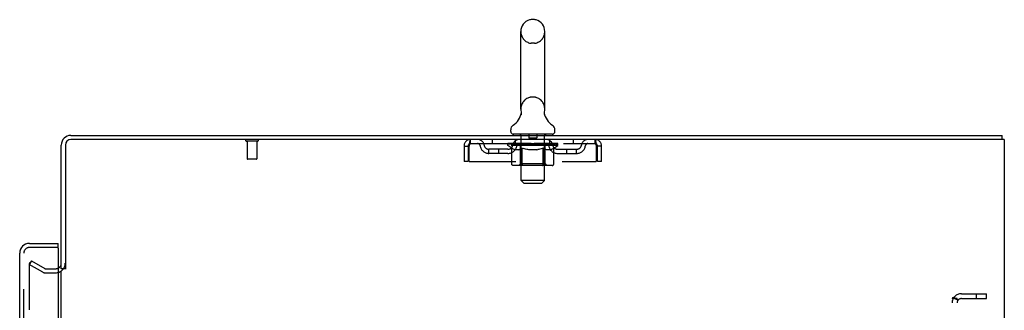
# Model space of a CAD drawing. Header units: inches. Extents: x 0 to 215, y 0 to 139.
# Tile 20 of 21: x 122 to 147, y 92 to 100. Entities that reach past the tile are written whole.
import ezdxf

# ---------------------------------------------------------------- set-up
doc = ezdxf.new("R2010")
doc.units = ezdxf.units.IN
doc.header["$LTSCALE"] = 11.804375
doc.header["$MEASUREMENT"] = 0
doc.linetypes.add('HIDDEN', pattern=[0.2, 0.1, -0.1])
doc.layers.get('0').update_dxf_attribs({"linetype": 'CONTINUOUS'})
for name, color, linetype in [('DEFAULT_2', 8, 'HIDDEN'), ('DOOR_ASSEMBLY', 7, 'CONTINUOUS'), ('SUBPANEL', 7, 'CONTINUOUS')]:
    doc.layers.add(name, color=color, linetype=linetype)

msp = doc.modelspace()

# ---------------------------------------------------------------- linework, layer by layer
at = {"color": 7, "linetype": 'Continuous'}
for p, q in [((134.7, 99.631), (134.613, 99.631)), ((134.351, 97.356), (134.351, 99.331)), ((134.963, 97.356), (134.963, 99.331)), ((134.951, 97.266), (134.952, 97.272)), ((134.951, 97.262), (134.951, 97.267)), ((134.951, 97.257), (134.951, 97.262)), ((134.951, 97.252), (134.951, 97.257)), ((134.951, 97.247), (134.951, 97.252)), ((134.951, 97.242), (134.951, 97.247)), ((134.952, 97.237), (134.951, 97.242)), ((134.952, 97.271), (134.953, 97.276)), ((134.953, 97.227), (134.952, 97.232)), ((134.953, 97.276), (134.954, 97.281)), ((134.954, 97.223), (134.953, 97.227)), ((134.954, 97.281), (134.955, 97.286)), ((134.357, 97.212), (134.355, 97.208)), ((134.955, 97.218), (134.954, 97.223)), ((134.094, 96.784), (134.094, 96.823)), ((135.219, 96.784), (135.219, 96.823)), ((134.157, 96.715), (134.157, 96.685)), ((135.157, 96.715), (134.157, 96.715)), ((135.157, 96.715), (135.157, 96.685)), ((146.601, 96.581), (146.567, 96.581)), ((146.605, 96.581), (146.605, 96.685)), ((122.761, 93.289), (122.657, 93.289))]:
    msp.add_line(p, q, dxfattribs=at)
at = {"color": 3, "linetype": 'Continuous'}
for p, q in [((122.903, 96.685), (146.605, 96.685)), ((146.567, 96.581), (122.903, 96.581)), ((146.657, 96.581), (146.601, 96.581)), ((146.657, 96.581), (146.657, 10.789)), ((122.657, 93.289), (122.657, 96.439)), ((122.761, 96.439), (122.761, 93.278)), ((122.657, 14.133), (122.657, 93.237))]:
    msp.add_line(p, q, dxfattribs=at)
at = {"color": 7, "linetype": 'Continuous'}
for points in [[(134.359, 97.286), (134.36, 97.281), (134.361, 97.277), (134.361, 97.272), (134.362, 97.267), (134.362, 97.262), (134.363, 97.257), (134.363, 97.252), (134.362, 97.247), (134.362, 97.242), (134.362, 97.237), (134.361, 97.232), (134.36, 97.227), (134.359, 97.222), (134.358, 97.217), (134.357, 97.212)], [(134.952, 97.232), (134.952, 97.237), (134.951, 97.242)]]:
    msp.add_lwpolyline(points, dxfattribs=at)
for centre, radius, start, end in [((134.657, 99.331), 0.306, 105.6303, 180), ((134.613, 99.487), 0.144, 90, 105.6303), ((134.7, 99.487), 0.144, 74.3697, 90), ((134.657, 99.331), 0.306, 0, 74.3697), ((133.859, 97.372), 0.523, 304.6624, 347.2389), ((134.657, 97.356), 0.306, 180, 193.2053), ((135.455, 97.372), 0.523, 192.7611, 235.3376), ((134.657, 97.356), 0.306, 346.7947, 360), ((134.238, 96.823), 0.144, 124.6624, 180), ((134.163, 96.784), 0.069, 180, 265), ((135.15, 96.784), 0.069, 275, 360), ((135.075, 96.823), 0.144, 360, 55.3376)]:
    msp.add_arc(centre, radius, start, end, dxfattribs=at)
at = {"color": 3, "linetype": 'Continuous'}
for centre, radius, start, end in [((122.903, 96.439), 0.246, 90, 180), ((122.903, 96.439), 0.142, 90, 180), ((122.514, 93.432), 0.142, 296.4703, 360)]:
    msp.add_arc(centre, radius, start, end, dxfattribs=at)
at = {"layer": 'DEFAULT_2', "color": 8, "linetype": 'HIDDEN'}
for p, q in [((134.7, 99.031), (134.613, 99.031)), ((134.7, 97.656), (134.613, 97.656)), ((127.653, 96.538), (127.369, 96.538)), ((127.387, 96.538), (127.387, 96.091)), ((127.635, 96.538), (127.635, 96.091)), ((133.074, 96.477), (133.074, 96.581)), ((133.074, 96.477), (136.24, 96.477)), ((133.625, 96.581), (133.625, 96.477)), ((134.025, 96.47), (134.025, 96.475)), ((134.145, 96.474), (134.025, 96.475)), ((134.033, 96.47), (134.033, 96.477)), ((134.062, 96.47), (134.062, 96.477)), ((134.108, 96.47), (134.108, 96.477)), ((134.145, 96.47), (134.145, 96.474)), ((134.172, 96.47), (134.172, 96.477)), ((134.219, 96.477), (134.219, 96.581)), ((134.25, 96.47), (134.25, 96.477)), ((134.284, 96.467), (134.284, 96.474)), ((134.337, 96.715), (134.337, 96.685)), ((134.34, 96.47), (134.34, 96.477)), ((134.357, 95.534), (134.357, 96.685)), ((134.358, 96.467), (134.358, 96.476)), ((134.44, 96.47), (134.44, 96.477)), ((134.446, 96.467), (134.446, 96.476)), ((134.542, 96.47), (134.657, 96.477)), ((134.547, 96.47), (134.547, 96.477)), ((134.547, 96.47), (134.547, 96.477)), ((134.547, 96.477), (134.547, 96.477)), ((134.552, 96.705), (134.552, 96.625)), ((134.752, 96.615), (134.562, 96.615)), ((134.657, 96.47), (134.657, 96.477)), ((134.657, 96.477), (134.771, 96.47)), ((134.762, 96.705), (134.762, 96.625)), ((134.766, 96.47), (134.766, 96.477)), ((134.766, 96.477), (134.767, 96.477)), ((134.767, 96.47), (134.767, 96.477)), ((134.867, 96.467), (134.867, 96.476)), ((134.873, 96.47), (134.873, 96.477)), ((134.956, 96.467), (134.956, 96.476)), ((134.957, 95.534), (134.957, 96.685)), ((134.973, 96.47), (134.973, 96.477)), ((134.977, 96.715), (134.977, 96.685)), ((135.029, 96.467), (135.029, 96.474)), ((135.064, 96.47), (135.064, 96.477)), ((135.094, 96.477), (135.094, 96.581)), ((135.142, 96.47), (135.142, 96.477)), ((135.205, 96.47), (135.205, 96.477)), ((135.252, 96.47), (135.252, 96.477)), ((135.28, 96.47), (135.28, 96.477)), ((135.29, 96.43), (135.29, 96.477)), ((135.688, 96.581), (135.688, 96.477)), ((136.24, 96.581), (136.24, 96.477)), ((132.907, 96.414), (132.907, 96.019)), ((132.907, 96.414), (133.011, 96.414)), ((133.011, 96.414), (133.011, 96.019)), ((133.041, 96.019), (133.041, 96.414)), ((133.542, 96.226), (133.542, 96.33)), ((134.025, 96.33), (133.542, 96.33)), ((134.025, 96.226), (133.542, 96.226)), ((133.792, 96.226), (133.792, 96.33)), ((134.023, 96.43), (134.023, 96.47)), ((134.023, 96.47), (134.33, 96.47)), ((134.12, 96.363), (134.023, 96.43)), ((135.29, 96.43), (134.023, 96.43)), ((134.042, 96.467), (134.042, 96.47)), ((134.042, 96.467), (135.272, 96.467)), ((134.051, 96.467), (134.051, 96.47)), ((134.052, 96.467), (134.052, 96.47)), ((134.078, 96.467), (134.078, 96.47)), ((134.08, 96.467), (134.08, 96.47)), ((134.12, 95.956), (134.12, 96.363)), ((134.12, 96.363), (134.135, 96.352)), ((134.123, 96.467), (134.123, 96.47)), ((134.125, 96.467), (134.125, 96.47)), ((134.15, 96.344), (134.135, 96.353)), ((134.165, 96.336), (134.15, 96.344)), ((134.179, 96.329), (134.164, 96.336)), ((134.173, 96.467), (134.173, 96.47)), ((134.174, 96.467), (134.174, 96.47)), ((134.177, 96.467), (134.177, 96.47)), ((134.193, 96.323), (134.179, 96.329)), ((134.184, 96.467), (134.184, 96.47)), ((134.184, 96.467), (134.184, 96.47)), ((134.187, 96.467), (134.187, 96.47)), ((134.191, 96.467), (134.191, 96.471)), ((134.207, 96.319), (134.193, 96.323)), ((134.195, 96.467), (134.195, 96.47)), ((134.301, 96.319), (134.207, 96.319)), ((134.209, 96.467), (134.209, 96.47)), ((134.227, 96.467), (134.227, 96.47)), ((134.228, 96.467), (134.228, 96.473)), ((134.248, 96.467), (134.248, 96.47)), ((134.248, 96.467), (134.248, 96.47)), ((134.259, 96.467), (134.259, 96.47)), ((134.263, 96.467), (134.263, 96.47)), ((134.273, 96.467), (134.273, 96.47)), ((134.3, 96.467), (134.3, 96.47)), ((134.301, 96.319), (134.316, 96.323)), ((134.303, 96.467), (134.303, 96.47)), ((134.33, 96.329), (134.315, 96.323)), ((134.33, 96.467), (134.33, 96.47)), ((134.344, 96.336), (134.33, 96.329)), ((134.397, 96.47), (134.335, 96.47)), ((134.344, 95.959), (134.344, 96.427)), ((134.359, 96.343), (134.344, 96.336)), ((134.347, 96.467), (134.347, 96.47)), ((134.352, 96.467), (134.352, 96.47)), ((134.373, 96.352), (134.358, 96.343)), ((134.362, 96.467), (134.362, 96.47)), ((134.373, 96.467), (134.373, 96.47)), ((134.388, 96.362), (134.373, 96.352)), ((134.388, 95.956), (134.388, 96.362)), ((134.388, 96.362), (134.417, 96.352)), ((134.397, 96.467), (134.397, 96.47)), ((134.472, 96.47), (134.413, 96.47)), ((134.446, 96.343), (134.417, 96.352)), ((134.433, 96.467), (134.433, 96.47)), ((134.444, 96.467), (134.444, 96.47)), ((134.474, 96.336), (134.445, 96.344)), ((134.449, 96.467), (134.449, 96.47)), ((134.456, 96.467), (134.456, 96.471)), ((134.472, 96.467), (134.472, 96.47)), ((134.502, 96.329), (134.474, 96.336)), ((134.552, 96.47), (134.498, 96.47)), ((134.53, 96.323), (134.502, 96.329)), ((134.511, 96.467), (134.511, 96.47)), ((134.558, 96.319), (134.53, 96.323)), ((134.547, 96.467), (134.547, 96.47)), ((134.551, 96.467), (134.551, 96.471)), ((134.552, 96.467), (134.552, 96.47)), ((134.553, 96.467), (134.553, 96.47)), ((134.756, 96.319), (134.558, 96.319)), ((134.636, 96.47), (134.588, 96.47)), ((134.593, 96.467), (134.593, 96.47)), ((134.636, 96.467), (134.636, 96.47)), ((134.654, 96.471), (134.654, 96.47)), ((134.654, 96.467), (134.654, 96.471)), ((134.654, 96.467), (134.654, 96.47)), ((134.659, 96.467), (134.659, 96.471)), ((134.659, 96.471), (134.659, 96.47)), ((134.659, 96.467), (134.659, 96.47)), ((134.678, 96.467), (134.678, 96.47)), ((134.678, 96.47), (134.726, 96.47)), ((134.72, 96.467), (134.72, 96.47)), ((134.756, 96.319), (134.783, 96.323)), ((134.761, 96.467), (134.761, 96.47)), ((134.761, 96.467), (134.761, 96.47)), ((134.761, 96.47), (134.816, 96.47)), ((134.762, 96.467), (134.762, 96.471)), ((134.766, 96.467), (134.766, 96.47)), ((134.811, 96.329), (134.783, 96.323)), ((134.803, 96.467), (134.803, 96.47)), ((134.839, 96.336), (134.811, 96.329)), ((134.866, 96.343), (134.838, 96.335)), ((134.842, 96.467), (134.842, 96.47)), ((134.842, 96.47), (134.901, 96.47)), ((134.857, 96.467), (134.857, 96.471)), ((134.865, 96.467), (134.865, 96.47)), ((134.895, 96.352), (134.866, 96.343)), ((134.87, 96.467), (134.87, 96.47)), ((134.881, 96.467), (134.881, 96.47)), ((134.923, 96.361), (134.894, 96.352)), ((134.917, 96.467), (134.917, 96.47)), ((134.917, 96.47), (134.979, 96.47)), ((134.923, 95.956), (134.923, 96.361)), ((134.923, 96.361), (134.937, 96.352)), ((134.951, 96.343), (134.937, 96.352)), ((134.941, 96.467), (134.941, 96.47)), ((134.965, 96.336), (134.951, 96.343)), ((134.952, 96.467), (134.952, 96.47)), ((134.962, 96.467), (134.962, 96.47)), ((134.978, 96.329), (134.965, 96.336)), ((134.967, 96.467), (134.967, 96.47)), ((134.969, 95.959), (134.969, 96.427)), ((134.992, 96.323), (134.978, 96.329)), ((134.984, 96.467), (134.984, 96.47)), ((134.984, 96.47), (135.185, 96.47)), ((135.005, 96.319), (134.992, 96.323)), ((135.109, 96.319), (135.005, 96.319)), ((135.011, 96.467), (135.011, 96.47)), ((135.014, 96.467), (135.014, 96.47)), ((135.041, 96.467), (135.041, 96.47)), ((135.05, 96.467), (135.05, 96.47)), ((135.054, 96.467), (135.054, 96.47)), ((135.065, 96.467), (135.065, 96.47)), ((135.065, 96.467), (135.065, 96.47)), ((135.086, 96.467), (135.086, 96.473)), ((135.086, 96.467), (135.086, 96.47)), ((135.104, 96.467), (135.104, 96.47)), ((135.109, 96.319), (135.123, 96.323)), ((135.118, 96.467), (135.118, 96.47)), ((135.136, 96.329), (135.122, 96.323)), ((135.123, 96.467), (135.123, 96.471)), ((135.126, 96.467), (135.126, 96.47)), ((135.13, 96.467), (135.13, 96.47)), ((135.13, 96.467), (135.13, 96.47)), ((135.149, 96.336), (135.136, 96.329)), ((135.137, 96.467), (135.137, 96.47)), ((135.14, 96.467), (135.14, 96.47)), ((135.14, 96.467), (135.14, 96.47)), ((135.163, 96.343), (135.149, 96.335)), ((135.177, 96.351), (135.163, 96.343)), ((135.191, 96.361), (135.177, 96.351)), ((135.188, 96.467), (135.188, 96.47)), ((135.191, 96.467), (135.191, 96.47)), ((135.191, 96.361), (135.29, 96.43)), ((135.191, 95.956), (135.191, 96.361)), ((135.234, 96.467), (135.234, 96.47)), ((135.236, 96.467), (135.236, 96.47)), ((135.262, 96.467), (135.262, 96.47)), ((135.263, 96.467), (135.263, 96.47)), ((135.272, 96.467), (135.272, 96.47)), ((135.288, 96.33), (135.771, 96.33)), ((135.288, 96.226), (135.771, 96.226)), ((135.521, 96.226), (135.521, 96.33)), ((135.771, 96.226), (135.771, 96.33)), ((136.273, 96.414), (136.273, 96.019)), ((136.303, 96.019), (136.303, 96.414)), ((136.407, 96.414), (136.303, 96.414)), ((136.407, 96.019), (136.407, 96.414)), ((127.625, 96.081), (127.397, 96.081)), ((133.011, 96.019), (132.907, 96.019)), ((133.041, 96.019), (136.273, 96.019)), ((136.407, 96.019), (136.303, 96.019)), ((135.148, 95.919), (134.163, 95.919)), ((134.344, 95.959), (134.304, 95.919)), ((134.969, 95.959), (134.344, 95.959)), ((134.902, 95.919), (134.904, 95.919)), ((134.909, 95.921), (134.912, 95.923)), ((134.912, 95.923), (134.914, 95.926)), ((134.969, 95.959), (135.009, 95.919)), ((134.426, 95.465), (134.357, 95.534)), ((134.957, 95.534), (134.357, 95.534)), ((134.888, 95.465), (134.957, 95.534)), ((134.426, 95.465), (134.888, 95.465)), ((121.896, 93.49), (121.844, 93.4)), ((121.896, 93.49), (122.236, 93.293)), ((121.844, 93.42), (121.844, 13.951)), ((122.184, 93.203), (121.844, 93.4)), ((122.252, 93.289), (122.514, 93.289)), ((122.252, 93.185), (122.514, 93.185))]:
    msp.add_line(p, q, dxfattribs=at)
for points in [[(133.041, 96.414), (133.043, 96.433), (133.045, 96.451), (133.048, 96.469), (133.05, 96.487), (133.053, 96.503), (133.055, 96.518), (133.057, 96.532), (133.06, 96.545), (133.062, 96.555), (133.064, 96.565), (133.067, 96.572), (133.069, 96.577), (133.071, 96.58), (133.074, 96.581)], [(133.041, 96.414), (133.043, 96.421), (133.045, 96.428), (133.048, 96.435), (133.05, 96.441), (133.053, 96.448), (133.055, 96.453), (133.057, 96.459), (133.06, 96.463), (133.062, 96.467), (133.064, 96.471), (133.067, 96.474), (133.069, 96.475), (133.071, 96.477), (133.074, 96.477)], [(136.24, 96.581), (136.242, 96.58), (136.244, 96.577), (136.247, 96.572), (136.249, 96.565), (136.252, 96.555), (136.254, 96.545), (136.256, 96.532), (136.259, 96.518), (136.261, 96.503), (136.263, 96.487), (136.266, 96.469), (136.268, 96.451), (136.27, 96.433), (136.273, 96.414)], [(136.24, 96.477), (136.242, 96.477), (136.244, 96.475), (136.247, 96.474), (136.249, 96.471), (136.252, 96.467), (136.254, 96.463), (136.256, 96.459), (136.259, 96.453), (136.261, 96.448), (136.263, 96.441), (136.266, 96.435), (136.268, 96.428), (136.27, 96.421), (136.273, 96.414)], [(134.163, 95.919), (134.158, 95.919), (134.153, 95.92), (134.148, 95.921), (134.143, 95.923), (134.138, 95.926), (134.134, 95.929), (134.13, 95.932), (134.127, 95.936), (134.124, 95.941), (134.122, 95.945), (134.121, 95.95), (134.12, 95.956)], [(134.409, 95.919), (134.407, 95.919), (134.404, 95.92), (134.402, 95.921), (134.399, 95.923), (134.397, 95.926), (134.395, 95.929), (134.393, 95.932), (134.391, 95.936), (134.39, 95.941), (134.389, 95.945), (134.388, 95.95), (134.388, 95.956)], [(134.904, 95.919), (134.907, 95.92), (134.909, 95.921)], [(134.914, 95.926), (134.916, 95.929), (134.918, 95.932), (134.92, 95.936), (134.921, 95.941)], [(134.916, 95.929), (134.918, 95.932), (134.92, 95.936)], [(134.921, 95.941), (134.922, 95.945), (134.923, 95.95), (134.923, 95.956)], [(134.922, 95.945), (134.923, 95.95), (134.923, 95.956)], [(135.148, 95.919), (135.153, 95.919), (135.158, 95.92), (135.163, 95.921), (135.168, 95.923), (135.173, 95.926), (135.177, 95.929), (135.181, 95.932), (135.184, 95.936), (135.187, 95.941), (135.189, 95.945), (135.19, 95.95), (135.191, 95.956)], [(121.862, 93.44), (121.86, 93.439), (121.858, 93.439), (121.856, 93.438), (121.854, 93.438), (121.852, 93.437), (121.851, 93.435), (121.849, 93.434), (121.848, 93.432), (121.847, 93.43), (121.846, 93.428), (121.845, 93.426), (121.845, 93.424), (121.844, 93.422), (121.844, 93.42)], [(121.869, 93.437), (121.867, 93.438), (121.866, 93.439), (121.864, 93.439), (121.862, 93.44), (121.862, 93.44)]]:
    msp.add_lwpolyline(points, dxfattribs=at)
for centre, radius, start, end in [((134.657, 99.331), 0.306, 180, 254.3697), ((134.657, 99.331), 0.306, 285.6303, 360), ((134.613, 99.174), 0.144, 254.3697, 270), ((134.7, 99.174), 0.144, 270, 285.6303), ((134.657, 97.356), 0.306, 105.6303, 180), ((134.613, 97.512), 0.144, 90, 105.6303), ((134.7, 97.512), 0.144, 74.3697, 90), ((134.657, 97.356), 0.306, 0, 74.3697), ((127.369, 96.56), 0.0215, 90, 270), ((127.653, 96.56), 0.0215, 270, 90), ((133.074, 96.414), 0.167, 90, 180), ((133.074, 96.414), 0.063, 90, 180), ((133.253, 96.414), 0.167, 8.0716, 90), ((133.253, 96.415), 0.0625, 7.9863, 90), ((134.314, 96.414), 0.167, 90, 171.9284), ((134.163, 96.784), 0.069, 265, 270), ((134.314, 96.415), 0.0625, 90, 172.0137), ((134.327, 96.685), 0.03, 0, 90), ((134.542, 96.705), 0.01, 0, 90), ((134.562, 96.625), 0.01, 180, 270), ((134.752, 96.625), 0.01, 270, 360), ((134.772, 96.705), 0.01, 90, 180), ((134.987, 96.685), 0.03, 90, 180), ((134.999, 96.414), 0.167, 8.0716, 90), ((135, 96.415), 0.0625, 7.9863, 90), ((135.15, 96.784), 0.069, 270, 275), ((136.06, 96.414), 0.167, 90, 171.9284), ((136.06, 96.415), 0.0625, 90, 172.0137), ((136.24, 96.414), 0.167, 0, 90), ((136.24, 96.414), 0.063, 0, 90), ((133.542, 96.455), 0.229, 187.9863, 270), ((133.542, 96.455), 0.125, 188.0716, 270), ((134.025, 96.455), 0.125, 270, 351.9284), ((134.025, 96.455), 0.229, 270, 352.0137), ((134.304, 96.427), 0.0398, 0, 90), ((135.009, 96.427), 0.0398, 90, 180), ((135.288, 96.455), 0.229, 187.9863, 270), ((135.288, 96.455), 0.125, 188.0716, 270), ((135.771, 96.455), 0.125, 270, 351.9284), ((135.771, 96.455), 0.229, 270, 352.0137), ((127.397, 96.091), 0.01, 180, 270), ((127.625, 96.091), 0.01, 270, 360), ((122.252, 93.322), 0.033, 240, 270), ((122.514, 93.432), 0.246, 270, 360), ((122.514, 93.432), 0.142, 270, 296.4703), ((122.252, 93.322), 0.137, 240, 270)]:
    msp.add_arc(centre, radius, start, end, dxfattribs=at)
for centre, major_axis, ratio, start_param, end_param in [((134.657, 96.477), (0.633, 0.007), 0.05963, 9.249616, 9.431313), ((134.657, 96.477), (0.633, 0), 0.060556, -3.083241, -2.96706), ((133.979, 96.465), (0.198, 0.002), 0.05963, 0.25549, 1.295341), ((134.657, 96.477), (0.633, 0.013), 0.05688, 2.791345, 2.965878), ((134.048, 96.465), (0.198, -0.002), 0.05963, 0.605815, 1.645666), ((134.657, 96.477), (0.633, -0.007), 0.05963, -2.96643, -2.791898), ((133.976, 96.465), (0.198, 0.004), 0.05688, 0.080405, 1.120256), ((134.657, 96.477), (0.633, 0.019), 0.052395, 2.616403, 2.790936), ((134.11, 96.465), (0.198, -0.004), 0.05688, 0.7809, 1.820751), ((134.657, 96.477), (0.633, -0.013), 0.05688, -2.791345, -2.616812), ((134.657, 96.477), (0.633, 0.025), 0.046319, 2.441654, 2.616187), ((134.19, 96.465), (0.198, -0.006), 0.052395, 0.955842, 1.995693), ((133.993, 96.465), (0.198, 0.006), 0.052395, -0.094537, 0.945314), ((134.657, 96.477), (0.633, -0.019), 0.052395, -2.616403, -2.44187), ((134.004, 96.465), (0.198, 0), 0.060556, 0.430652, 0.777569), ((134.657, 96.477), (0.633, 0.029), 0.038841, 2.267123, 2.441656), ((134.283, 96.465), (0.198, -0.008), 0.046319, 1.130591, 2.170442), ((134.03, 96.465), (0.198, 0.008), 0.046319, -0.269286, 0.770565), ((134.657, 96.477), (0.633, -0.025), 0.046319, -2.441654, -2.267121), ((134.657, 96.477), (0.633, 0.033), 0.030195, 2.09281, 2.267343), ((134.388, 96.465), (0.198, -0.009), 0.038841, 1.305122, 2.344973), ((134.086, 96.465), (0.198, 0.009), 0.038841, -0.443817, 0.596034), ((134.657, 96.477), (0.633, -0.029), 0.038841, -2.267123, -2.092591), ((134.159, 96.465), (0.198, 0.01), 0.030195, -0.61813, 0.421721), ((134.657, 96.477), (0.633, 0.036), 0.020645, 1.918687, 2.09322), ((134.501, 96.465), (0.198, -0.01), 0.030195, 1.479435, 2.519286), ((134.657, 96.477), (0.633, -0.033), 0.030195, -2.09281, -1.918277), ((134.248, 96.465), (0.198, 0.011), 0.020645, -0.792253, 0.247598), ((134.657, 96.477), (0.633, 0.038), 0.010478, 1.744704, 1.919237), ((134.619, 96.465), (0.198, -0.011), 0.020645, 1.653558, 2.693409), ((134.657, 96.477), (0.633, -0.036), 0.020645, -1.918687, -1.744154), ((134.349, 96.465), (0.198, 0.012), 0.010478, -0.966236, -0.000846), ((134.737, 96.465), (0.198, -0.012), 0.010478, 1.827541, 2.867392), ((134.657, 96.477), (0.633, -0.038), 0.010478, -1.744704, -1.570171), ((134.576, 96.465), (0.198, 0.012), 0.010478, 0.274201, 1.314052), ((134.657, 96.477), (0.633, 0.038), 0.010478, -1.571421, -1.396888), ((134.695, 96.465), (0.198, 0.011), 0.020645, 0.448184, 1.488034), ((134.964, 96.465), (0.198, -0.012), 0.010478, -3.140747, -2.175357), ((134.657, 96.477), (0.633, 0.036), 0.020645, -1.397439, -1.222906), ((134.657, 96.477), (0.633, -0.038), 0.010478, 1.222355, 1.396888), ((134.813, 96.465), (0.198, 0.01), 0.030195, 0.622307, 1.662158), ((135.065, 96.465), (0.198, -0.011), 0.020645, 2.893995, 3.933846), ((134.657, 96.477), (0.633, 0.033), 0.030195, -1.223315, -1.048783), ((134.657, 96.477), (0.633, -0.036), 0.020645, 1.048373, 1.222906), ((134.926, 96.465), (0.198, 0.009), 0.038841, 0.79662, 1.836471), ((135.154, 96.465), (0.198, -0.01), 0.030195, 2.719872, 3.759723), ((135.03, 96.465), (0.198, 0.008), 0.046319, 0.971151, 2.011002), ((134.657, 96.477), (0.633, 0.029), 0.038841, -1.049002, -0.874469), ((134.657, 96.477), (0.633, -0.033), 0.030195, 0.87425, 1.048783), ((135.124, 96.465), (0.198, 0.006), 0.052395, 1.1459, 2.185751), ((135.228, 96.465), (0.198, -0.009), 0.038841, 2.545558, 3.585409), ((135.203, 96.465), (0.198, 0.004), 0.05688, 1.320842, 2.360692), ((134.657, 96.477), (0.633, 0.025), 0.046319, -0.874471, -0.699939), ((134.657, 96.477), (0.633, -0.029), 0.038841, 0.699936, 0.874469), ((135.284, 96.465), (0.198, -0.008), 0.046319, 2.371028, 3.410879), ((135.266, 96.465), (0.198, 0.002), 0.05963, 1.495927, 2.535778), ((135.321, 96.465), (0.198, -0.006), 0.052395, 2.196279, 3.23613), ((135.31, 96.465), (0.198, 0), 0.060556, 1.671089, 2.71094), ((135.338, 96.465), (0.198, -0.004), 0.05688, 2.021337, 3.061188), ((134.657, 96.477), (0.633, 0.019), 0.052395, -0.699723, -0.52519), ((134.657, 96.477), (0.633, -0.025), 0.046319, 0.525406, 0.699939), ((135.334, 96.465), (0.198, -0.002), 0.05963, 1.846251, 2.886102), ((134.657, 96.477), (0.633, 0.013), 0.05688, -0.524781, -0.350248), ((134.657, 96.477), (0.633, -0.019), 0.052395, 0.350657, 0.52519), ((134.657, 96.477), (0.633, 0.007), 0.05963, -0.349695, -0.175162), ((134.657, 96.477), (0.633, -0.013), 0.05688, 0.175715, 0.350248), ((134.657, 96.477), (0.633, 0), 0.060556, -0.174533, 0), ((134.657, 96.477), (0.633, -0.007), 0.05963, 0.000629, 0.175162), ((133.979, 96.458), (0.198, 0.004), 0.05688, 1.20151, 1.294789), ((134.048, 96.458), (0.198, 0), 0.060556, 1.551758, 1.645036), ((134.049, 96.461), (0.164, 0.002), 0.05963, 1.065228, 1.614276), ((134.004, 96.458), (0.198, 0.002), 0.05963, 1.170259, 1.376596), ((134.029, 96.461), (0.164, 0.003), 0.05688, 0.890143, 1.43919), ((134.087, 96.461), (0.164, 0), 0.060556, 1.240391, 1.789438), ((133.976, 96.458), (0.198, 0.006), 0.052395, 1.026568, 1.119847), ((134.11, 96.458), (0.198, -0.002), 0.05963, 1.72692, 1.820198), ((134.029, 96.461), (0.164, 0.005), 0.052395, 0.715201, 1.264248), ((134.143, 96.461), (0.164, -0.002), 0.05963, 1.415553, 1.9646), ((133.993, 96.458), (0.198, 0.008), 0.046319, 0.851819, 0.945098), ((134.19, 96.458), (0.198, -0.004), 0.05688, 1.902006, 1.995284), ((134.047, 96.461), (0.164, 0.006), 0.046319, 0.540452, 1.089499), ((134.214, 96.461), (0.164, -0.003), 0.05688, 1.590638, 2.139686), ((134.03, 96.458), (0.198, 0.009), 0.038841, 0.677289, 0.770567), ((134.283, 96.458), (0.198, -0.006), 0.052395, 2.076947, 2.170226), ((134.084, 96.461), (0.164, 0.008), 0.038841, 0.365921, 0.914969), ((134.298, 96.461), (0.164, -0.005), 0.052395, 1.76558, 2.314627), ((134.086, 96.458), (0.198, 0.01), 0.030195, 0.502975, 0.596254), ((134.388, 96.458), (0.198, -0.008), 0.046319, 2.251696, 2.344975), ((134.138, 96.461), (0.164, 0.009), 0.030195, 0.191608, 0.740655), ((134.394, 96.461), (0.164, -0.006), 0.046319, 1.940329, 2.489376), ((134.159, 96.458), (0.198, 0.011), 0.020645, 0.328852, 0.422131), ((134.501, 96.458), (0.198, -0.009), 0.038841, 2.426227, 2.519505), ((134.208, 96.461), (0.164, 0.009), 0.020645, 0.017485, 0.566532), ((134.497, 96.461), (0.164, -0.008), 0.038841, 2.11486, 2.663907), ((134.248, 96.458), (0.198, 0.012), 0.010478, 0.154869, 0.248148), ((134.619, 96.458), (0.198, -0.01), 0.030195, 2.60054, 2.693819), ((134.292, 96.461), (0.164, 0.01), 0.010478, 6.126688, 6.675735), ((134.606, 96.461), (0.164, -0.009), 0.030195, 2.289173, 2.83822), ((134.737, 96.458), (0.198, -0.011), 0.020645, 2.774664, 2.867942), ((134.715, 96.461), (0.164, -0.009), 0.020645, 2.463296, 3.012344), ((134.49, 96.461), (0.164, 0.01), 0.010478, -0.000483, 0.504314), ((134.46, 96.458), (0.198, 0.012), 0.010478, 0.099668, 0.192946), ((134.854, 96.458), (0.198, -0.012), 0.010478, 2.948646, 3.041925), ((134.824, 96.461), (0.164, -0.01), 0.010478, 2.637279, 3.142076), ((134.598, 96.461), (0.164, 0.009), 0.020645, 0.129249, 0.678296), ((134.576, 96.458), (0.198, 0.011), 0.020645, 0.273651, 0.366929), ((134.708, 96.461), (0.164, 0.009), 0.030195, 0.303372, 0.852419), ((135.021, 96.461), (0.164, -0.01), 0.010478, 2.749043, 3.29809), ((134.695, 96.458), (0.198, 0.01), 0.030195, 0.447774, 0.541052), ((135.065, 96.458), (0.198, -0.012), 0.010478, 2.893445, 2.986723), ((134.816, 96.461), (0.164, 0.008), 0.038841, 0.477686, 1.026733), ((135.105, 96.461), (0.164, -0.009), 0.020645, 2.57506, 3.124108), ((134.813, 96.458), (0.198, 0.009), 0.038841, 0.622087, 0.715366), ((135.154, 96.458), (0.198, -0.011), 0.020645, 2.719462, 2.812741), ((134.92, 96.461), (0.164, 0.006), 0.046319, 0.652216, 1.201263), ((135.175, 96.461), (0.164, -0.009), 0.030195, 2.400937, 2.949985), ((135.015, 96.461), (0.164, 0.005), 0.052395, 0.826965, 1.376012), ((134.926, 96.458), (0.198, 0.008), 0.046319, 0.796618, 0.889896), ((135.228, 96.458), (0.198, -0.01), 0.030195, 2.545339, 2.638617), ((135.23, 96.461), (0.164, -0.008), 0.038841, 2.226624, 2.775671), ((135.1, 96.461), (0.164, 0.003), 0.05688, 1.001907, 1.550954), ((135.266, 96.461), (0.164, -0.006), 0.046319, 2.052093, 2.601141), ((135.03, 96.458), (0.198, 0.006), 0.052395, 0.971367, 1.064645), ((135.284, 96.458), (0.198, -0.009), 0.038841, 2.371026, 2.464304), ((135.171, 96.461), (0.164, 0.002), 0.05963, 1.176993, 1.72604), ((135.285, 96.461), (0.164, -0.005), 0.052395, 1.877344, 2.426392), ((135.226, 96.461), (0.164, 0), 0.060556, 1.352155, 1.901202), ((135.284, 96.461), (0.164, -0.003), 0.05688, 1.702402, 2.25145), ((135.264, 96.461), (0.164, -0.002), 0.05963, 1.527317, 2.076364), ((135.124, 96.458), (0.198, 0.004), 0.05688, 1.146309, 1.239587), ((135.321, 96.458), (0.198, -0.008), 0.046319, 2.196495, 2.289773), ((135.203, 96.458), (0.198, 0.002), 0.05963, 1.321394, 1.414673), ((135.338, 96.458), (0.198, -0.006), 0.052395, 2.021746, 2.115024), ((135.266, 96.458), (0.198, 0), 0.060556, 1.496556, 1.589835), ((135.334, 96.458), (0.198, -0.004), 0.05688, 1.846804, 1.940083), ((135.31, 96.458), (0.198, -0.002), 0.05963, 1.671719, 1.764997)]:
    msp.add_ellipse(centre, major_axis=major_axis, ratio=ratio, start_param=start_param, end_param=end_param, dxfattribs=at)
at = {"layer": 'DOOR_ASSEMBLY', "color": 3, "linetype": 'Continuous'}
for p, q in [((121.845, 93.935), (122.578, 93.935)), ((122.578, 93.811), (122.578, 13.559)), ((121.599, 13.682), (121.599, 93.689))]:
    msp.add_line(p, q, dxfattribs=at)
at = {"layer": 'DOOR_ASSEMBLY', "color": 8, "linetype": 'HIDDEN'}
for p, q in [((122.558, 93.831), (121.845, 93.831)), ((121.703, 13.682), (121.703, 93.689))]:
    msp.add_line(p, q, dxfattribs=at)
at = {"layer": 'DOOR_ASSEMBLY', "color": 7, "linetype": 'Continuous'}
for q in [(122.558, 93.831), (122.578, 93.935)]:
    msp.add_line((122.578, 93.831), q, dxfattribs=at)
at = {"layer": 'DOOR_ASSEMBLY', "color": 3, "linetype": 'Continuous'}
for centre, radius, start, end in [((121.845, 93.689), 0.246, 90, 180), ((122.558, 93.811), 0.02, 0, 90)]:
    msp.add_arc(centre, radius, start, end, dxfattribs=at)
at = {"layer": 'DOOR_ASSEMBLY', "color": 8, "linetype": 'HIDDEN'}
msp.add_arc((121.845, 93.689), 0.142, 90, 180, dxfattribs=at)
at = {"layer": 'DOOR_ASSEMBLY', "color": 7, "linetype": 'Continuous'}
msp.add_arc((121.763, 93.545), 0.26, 87.3953, 90, dxfattribs=at)
at = {"layer": 'SUBPANEL', "color": 8, "linetype": 'HIDDEN'}
for p, q in [((145.328, 14.841), (145.328, 92.529)), ((145.453, 92.529), (145.328, 92.529)), ((145.382, 92.567), (145.478, 92.488)), ((145.453, 14.841), (145.453, 92.529)), ((145.453, 92.508), (145.453, 92.509)), ((145.457, 92.506), (145.457, 92.506)), ((145.565, 92.654), (146.203, 92.654)), ((145.565, 92.529), (146.203, 92.529)), ((145.953, 92.529), (145.953, 92.654)), ((146.203, 92.529), (146.203, 92.654))]:
    msp.add_line(p, q, dxfattribs=at)
for points in [[(145.35, 92.549), (145.347, 92.548), (145.344, 92.546), (145.341, 92.545), (145.338, 92.543), (145.335, 92.541), (145.333, 92.539), (145.331, 92.537), (145.33, 92.536), (145.329, 92.534), (145.328, 92.532), (145.328, 92.53), (145.328, 92.529)], [(145.382, 92.567), (145.38, 92.565), (145.377, 92.563), (145.375, 92.561), (145.371, 92.559), (145.368, 92.557), (145.365, 92.555), (145.361, 92.554), (145.357, 92.552), (145.35, 92.549)], [(145.396, 92.529), (145.395, 92.529), (145.395, 92.529), (145.394, 92.529), (145.394, 92.529), (145.393, 92.529), (145.393, 92.529), (145.393, 92.529)], [(145.393, 92.529), (145.393, 92.529), (145.393, 92.529), (145.393, 92.529), (145.394, 92.529), (145.394, 92.529), (145.394, 92.529), (145.395, 92.529), (145.396, 92.529), (145.396, 92.528), (145.397, 92.528), (145.397, 92.528), (145.398, 92.528), (145.399, 92.528), (145.4, 92.528), (145.4, 92.528), (145.401, 92.528), (145.402, 92.527), (145.402, 92.527), (145.403, 92.527), (145.404, 92.527), (145.405, 92.527), (145.405, 92.527), (145.406, 92.526), (145.407, 92.526), (145.408, 92.526), (145.409, 92.526), (145.409, 92.526), (145.41, 92.525), (145.411, 92.525), (145.412, 92.525), (145.413, 92.525), (145.414, 92.524), (145.414, 92.524), (145.415, 92.524), (145.416, 92.524), (145.417, 92.523), (145.418, 92.523), (145.419, 92.523), (145.42, 92.522), (145.421, 92.522), (145.422, 92.522), (145.423, 92.522), (145.424, 92.521), (145.425, 92.521), (145.426, 92.521), (145.427, 92.52), (145.428, 92.52), (145.429, 92.519), (145.43, 92.519), (145.431, 92.519), (145.432, 92.518), (145.433, 92.518), (145.434, 92.517), (145.435, 92.517), (145.436, 92.517), (145.437, 92.516), (145.438, 92.516), (145.439, 92.515), (145.439, 92.515), (145.44, 92.514), (145.441, 92.514), (145.442, 92.514), (145.443, 92.513), (145.444, 92.513), (145.445, 92.513), (145.445, 92.512), (145.446, 92.512), (145.447, 92.511), (145.448, 92.511), (145.448, 92.511), (145.449, 92.51), (145.45, 92.51), (145.451, 92.509), (145.451, 92.509), (145.452, 92.509), (145.453, 92.508), (145.453, 92.508), (145.454, 92.508), (145.454, 92.507), (145.455, 92.507), (145.456, 92.507), (145.456, 92.506), (145.456, 92.506), (145.457, 92.506), (145.457, 92.506)], [(145.467, 92.505), (145.465, 92.507), (145.463, 92.509), (145.461, 92.512), (145.46, 92.514), (145.458, 92.516), (145.456, 92.519), (145.455, 92.521), (145.454, 92.523), (145.453, 92.525), (145.453, 92.527), (145.453, 92.529)], [(145.457, 92.506), (145.457, 92.506), (145.456, 92.506), (145.456, 92.506), (145.456, 92.506), (145.456, 92.507), (145.455, 92.507), (145.455, 92.507), (145.454, 92.508), (145.454, 92.508), (145.453, 92.508)], [(145.478, 92.488), (145.479, 92.489), (145.479, 92.489), (145.479, 92.49), (145.478, 92.491), (145.478, 92.492), (145.477, 92.493), (145.476, 92.495), (145.475, 92.496), (145.474, 92.498), (145.472, 92.5), (145.471, 92.501), (145.467, 92.505)]]:
    msp.add_lwpolyline(points, dxfattribs=at)
for radius in [0.237, 0.112]:
    msp.add_arc((145.565, 92.417), radius, 90, 180, dxfattribs=at)

doc.saveas('drawing.dxf')
